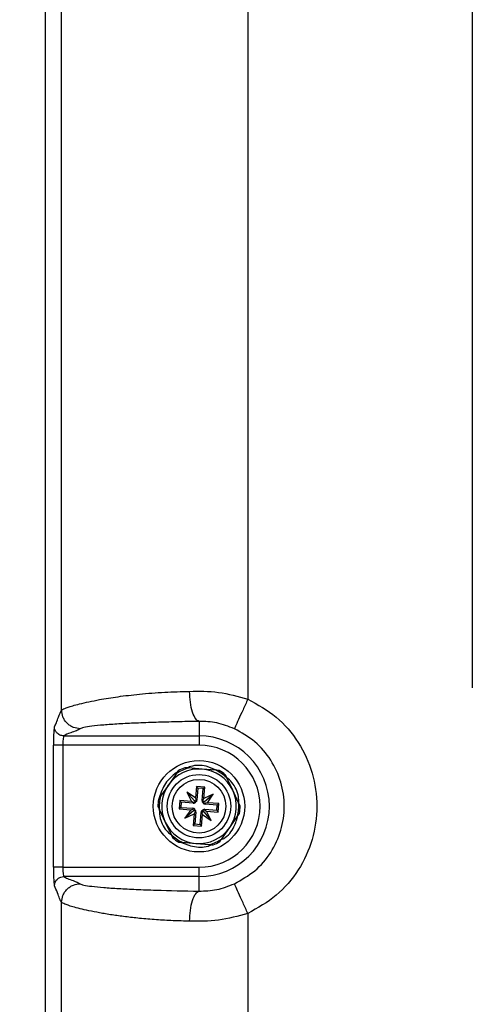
# Paper-space layout 'Sheet1' of a CAD drawing. Header units: millimetres. Extents: x -7 to 413, y -20 to 277.
# Tile 25 of 108: x 32 to 41, y 172 to 194. Entities that reach past the tile are written whole.
import ezdxf

# ---------------------------------------------------------------- set-up
doc = ezdxf.new("R2010")
doc.units = ezdxf.units.MM
doc.header["$PDSIZE"] = -1
doc.styles.add('SLDTEXTSTYLE1', font='TXT', dxfattribs={"width": 0.75})
doc.dimstyles.new('SLDDIMSTYLE1', dxfattribs={"dimtxt": 2.5, "dimasz": 3, "dimexe": 0, "dimexo": 0.0625, "dimtad": 1, "dimdec": 1, "dimlfac": 5, "dimrnd": 1e-09, "dimzin": 4, "dimdsep": 46, "dimtxsty": 'SLDTEXTSTYLE1', "dimblk1": 'CLOSED', "dimblk2": 'CLOSED', "dimsah": 1, "dimcen": 0.09, "dimadec": 0, "dimazin": 1, "dimtfac": 1, "dimtofl": 0, "dimtmove": 0, "dimatfit": 3, "dimldrblk": 'CLOSED', "dimfxl": 0, "dimfrac": 2, "dimtolj": 1, "dimtzin": 12, "dimarcsym": 0})

# ---------------------------------------------------------------- blocks, each defined once
blk = doc.blocks.new('_Closed')
at = {"color": 0, "linetype": 'ByBlock', "lineweight": -2}
for p, q in [((-1, 0.166667), (0, 0)), ((-1, 0.166667), (-1, -0.166667)), ((0, 0), (-1, -0.166667)), ((0, 0), (-1, 0))]:
    blk.add_line(p, q, dxfattribs=at)
blk = doc.blocks.new('_D_8')
at = {"color": 0, "linetype": 'Continuous', "lineweight": -2}
for p, q in [((35.518, 233.934), (12.754, 233.934)), ((12.754, 230.934), (12.754, 122.534)), ((35.518, 119.534), (12.754, 119.534))]:
    blk.add_line(p, q, dxfattribs=at)
at = {"layer": 'Defpoints', "color": 0}
for p in [(35.58, 233.934), (12.754, 119.534), (35.58, 119.534)]:
    blk.add_point(p, dxfattribs=at)
at = {"color": 0, "lineweight": -2, "xscale": 3, "yscale": 3, "zscale": 3}
for p, rotation in [((12.754, 233.934), 90.0000000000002), ((12.754, 119.534), 270.0000000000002)]:
    blk.add_blockref('_Closed', p, dxfattribs=dict(at, rotation=rotation))
at = {"color": 0, "lineweight": 18, "insert": (9.629, 176.734), "char_height": 2.5, "attachment_point": 2, "rotation": 90, "style": 'SLDTEXTSTYLE1'}
blk.add_mtext('\\A1;572.0', dxfattribs=at)

psp = doc.layouts.new('Sheet1')

# ---------------------------------------------------------------- linework, layer by layer
at = {"color": 7, "linetype": 'Continuous', "lineweight": 25}
for p, q in [((32.32, 222.935), (32.32, 130.534)), ((41.48, 215.834), (41.48, 179.274)), ((32.673, 178.798), (32.673, 215.071)), ((36.668, 214.835), (36.668, 179.034)), ((35.62, 178.556), (35.62, 178.244)), ((32.719, 178.244), (35.62, 178.244)), ((35.62, 178.244), (35.62, 178.045)), ((32.499, 175.424), (32.499, 178.045)), ((32.699, 178.045), (32.499, 178.045)), ((35.62, 178.045), (32.699, 178.045)), ((32.699, 178.045), (32.699, 175.424)), ((35.686, 177.532), (35.393, 177.556)), ((35.979, 177.508), (35.686, 177.532)), ((35.13, 177.431), (34.963, 177.19)), ((36.344, 177.077), (36.218, 177.342)), ((34.963, 177.19), (34.795, 176.948)), ((35.565, 177.16), (35.545, 176.913)), ((35.744, 177.146), (35.565, 177.16)), ((35.597, 177.123), (35.565, 177.16)), ((35.597, 177.123), (35.576, 176.868)), ((35.707, 177.114), (35.597, 177.123)), ((35.686, 176.859), (35.707, 177.114)), ((35.707, 177.114), (35.744, 177.146)), ((35.724, 176.898), (35.744, 177.146)), ((36.469, 176.811), (36.344, 177.077)), ((35.209, 176.858), (35.195, 176.679)), ((35.457, 176.838), (35.209, 176.858)), ((35.241, 176.821), (35.209, 176.858)), ((35.545, 176.913), (35.362, 177.039)), ((35.362, 177.039), (35.457, 176.838)), ((35.52, 176.853), (35.362, 177.039)), ((35.497, 176.819), (35.457, 176.838)), ((35.52, 176.853), (35.54, 176.81)), ((35.559, 176.826), (35.52, 176.853)), ((35.545, 176.913), (35.557, 176.87)), ((35.576, 176.868), (35.557, 176.87)), ((35.686, 176.859), (35.705, 176.858)), ((35.739, 176.835), (35.696, 176.815)), ((35.705, 176.858), (35.724, 176.898)), ((35.712, 176.796), (35.739, 176.835)), ((35.925, 176.993), (35.724, 176.898)), ((35.739, 176.835), (35.925, 176.993)), ((35.799, 176.81), (35.925, 176.993)), ((34.772, 176.658), (34.897, 176.392)), ((35.232, 176.711), (35.195, 176.679)), ((35.195, 176.679), (35.442, 176.659)), ((35.241, 176.821), (35.232, 176.711)), ((35.232, 176.711), (35.486, 176.69)), ((35.495, 176.8), (35.241, 176.821)), ((35.442, 176.659), (35.316, 176.476)), ((35.502, 176.634), (35.316, 176.476)), ((35.442, 176.659), (35.485, 176.671)), ((35.486, 176.69), (35.485, 176.671)), ((35.495, 176.8), (35.497, 176.819)), ((35.529, 176.673), (35.502, 176.634)), ((35.502, 176.634), (35.545, 176.654)), ((35.682, 176.643), (35.721, 176.616)), ((35.721, 176.616), (35.701, 176.659)), ((35.746, 176.669), (35.744, 176.65)), ((35.744, 176.65), (35.784, 176.631)), ((35.746, 176.669), (36, 176.648)), ((35.755, 176.779), (35.756, 176.798)), ((36.009, 176.758), (35.755, 176.779)), ((35.799, 176.81), (35.756, 176.798)), ((35.879, 176.429), (35.784, 176.631)), ((35.784, 176.631), (36.032, 176.61)), ((36.046, 176.79), (35.799, 176.81)), ((36, 176.648), (36.009, 176.758)), ((36, 176.648), (36.032, 176.61)), ((36.009, 176.758), (36.046, 176.79)), ((36.032, 176.61), (36.046, 176.79)), ((35.316, 176.476), (35.517, 176.571)), ((35.517, 176.571), (35.497, 176.323)), ((35.536, 176.611), (35.517, 176.571)), ((35.555, 176.609), (35.534, 176.355)), ((35.555, 176.609), (35.536, 176.611)), ((35.644, 176.346), (35.665, 176.6)), ((35.665, 176.6), (35.684, 176.599)), ((35.676, 176.308), (35.696, 176.556)), ((35.696, 176.556), (35.684, 176.599)), ((35.696, 176.556), (35.879, 176.429)), ((35.721, 176.616), (35.879, 176.429)), ((36.278, 176.279), (36.446, 176.521)), ((34.897, 176.392), (35.023, 176.126)), ((35.534, 176.355), (35.497, 176.323)), ((35.497, 176.323), (35.676, 176.308)), ((35.534, 176.355), (35.644, 176.346)), ((35.644, 176.346), (35.676, 176.308)), ((36.111, 176.037), (36.278, 176.279)), ((35.262, 175.961), (35.555, 175.937)), ((35.555, 175.937), (35.848, 175.913)), ((32.699, 175.424), (32.499, 175.424)), ((32.699, 175.424), (35.62, 175.424)), ((35.62, 175.224), (35.62, 175.424)), ((35.62, 175.224), (32.719, 175.224)), ((35.62, 174.913), (35.62, 175.224)), ((32.673, 138.398), (32.673, 174.671)), ((36.668, 174.435), (36.668, 138.634))]:
    psp.add_line(p, q, dxfattribs=at)
for radius in [0.98, 0.68, 0.576]:
    psp.add_circle((35.62, 176.734), radius, dxfattribs=at)
for centre, radius, start, end in [((35.62, 176.734), 1.51, 270, 90), ((35.62, 176.734), 1.31, 270, 90), ((35.62, 176.734), 0.8, 85.3207, 145.3207), ((35.62, 176.734), 0.852, 105.5065, 125.1349), ((35.62, 176.734), 0.882, 110.2227, 120.4188), ((35.62, 176.734), 0.8, 25.3207, 85.3207), ((35.62, 176.734), 0.852, 45.5065, 65.1349), ((35.62, 176.734), 0.882, 50.2227, 60.4188), ((35.62, 176.734), 0.8, 145.3207, 205.3207), ((35.62, 176.734), 0.8, 325.3207, 25.3207), ((35.62, 176.734), 0.882, 170.2227, 180.4188), ((35.62, 176.734), 0.852, 165.5065, 185.1349), ((35.502, 176.875), 0.075, 319.6507, 355.3207), ((35.761, 176.853), 0.075, 175.3207, 210.9907), ((35.48, 176.615), 0.075, 49.6507, 85.3207), ((35.502, 176.875), 0.075, 265.3207, 300.9907), ((35.48, 176.615), 0.075, 355.3207, 30.9907), ((35.739, 176.594), 0.075, 139.6507, 175.3207), ((35.739, 176.594), 0.075, 85.3207, 120.9907), ((35.761, 176.853), 0.075, 229.6507, 265.3207), ((35.62, 176.734), 0.852, 345.5065, 5.1349), ((35.62, 176.734), 0.882, 350.2227, 0.4188), ((35.62, 176.734), 0.8, 205.3207, 265.3207), ((35.62, 176.734), 0.8, 265.3207, 325.3207), ((35.62, 176.734), 0.852, 225.5065, 245.1349), ((35.62, 176.734), 0.882, 230.2227, 240.4188), ((35.62, 176.734), 0.852, 285.5065, 305.1349), ((35.62, 176.734), 0.882, 290.2227, 300.4188)]:
    psp.add_arc(centre, radius, start, end, dxfattribs=at)
for centre, major_axis, ratio, start_param, end_param in [((32.52, 178.045), (0, 0.4), 0.052408, 0.05236, 1.570796), ((32.72, 178.045), (0, 0.2), 0.104816, 0.05236, 1.570796), ((35.469, 176.828), (0.0581, 0.0839), 0.833591, 5.212777, 5.681932), ((35.785, 176.802), (-0.0436, 0.0922), 0.833591, 0.601253, 1.070408), ((35.527, 176.583), (0.0839, -0.0581), 0.833591, 2.071184, 2.540339), ((35.552, 176.899), (0.0922, 0.0436), 0.833591, 3.742846, 4.212001), ((35.456, 176.666), (-0.0436, 0.0922), 0.833591, 3.742846, 4.212001), ((35.772, 176.641), (0.0581, 0.0839), 0.833591, 2.071184, 2.540339), ((35.689, 176.57), (0.0922, 0.0436), 0.833591, 0.601253, 1.070408), ((35.714, 176.885), (0.0839, -0.0581), 0.833591, 5.212777, 5.681932), ((32.52, 175.424), (0, 0.4), 0.052408, 1.570796, 3.089233), ((32.72, 175.424), (0, 0.2), 0.104816, 1.570796, 3.089233)]:
    psp.add_ellipse(centre, major_axis=major_axis, ratio=ratio, start_param=start_param, end_param=end_param, dxfattribs=at)
for points, knots in [([(32.673, 178.798), (32.68, 178.803), (32.693, 178.812), (32.739, 178.833), (32.809, 178.859), (32.913, 178.892), (33.059, 178.931), (33.251, 178.976), (33.519, 179.029), (33.874, 179.087), (34.345, 179.143), (34.862, 179.185), (35.239, 179.196), (35.419, 179.2)], [0, 0, 0, 0, 0.055721, 0.115824, 0.18032, 0.249218, 0.327746, 0.415754, 0.499116, 0.624638, 0.749439, 0.8804, 1, 1, 1, 1]), ([(35.419, 179.2), (35.624, 179.203), (36.04, 179.207), (36.457, 179.092), (36.668, 179.034)], [0, 0, 0, 0, 0.493703, 1, 1, 1, 1]), ([(35.62, 178.556), (35.596, 178.569), (35.545, 178.594), (35.478, 178.745), (35.431, 178.958), (35.423, 179.122), (35.419, 179.2)], [0, 0, 0, 0, 0.24074, 0.5, 0.75926, 1, 1, 1, 1]), ([(36.668, 179.034), (36.632, 178.956), (36.559, 178.795), (36.463, 178.585), (36.395, 178.436), (36.384, 178.41), (36.378, 178.398)], [0, 0, 0, 0, 0.2407727, 0.5, 0.7592273, 1, 1, 1, 1]), ([(32.519, 178.444), (32.534, 178.467), (32.562, 178.513), (32.613, 178.683), (32.651, 178.754), (32.673, 178.798)], [0, 0, 0, 0, 0.279612, 0.560209, 1, 1, 1, 1]), ([(33.073, 178.398), (33.022, 178.404), (32.945, 178.412), (32.852, 178.462), (32.788, 178.514), (32.737, 178.578), (32.687, 178.671), (32.679, 178.748), (32.673, 178.798)], [0, 0, 0, 0, 0.2394947, 0.3683849, 0.5, 0.6316151, 0.7605053, 1, 1, 1, 1]), ([(35.62, 178.556), (35.459, 178.553), (35.14, 178.547), (34.686, 178.534), (34.268, 178.519), (33.889, 178.5), (33.566, 178.478), (33.311, 178.453), (33.131, 178.426), (33.092, 178.408), (33.073, 178.398)], [0, 0, 0, 0, 0.1230696, 0.2427403, 0.3677331, 0.4901507, 0.6161008, 0.7432664, 0.8714085, 1, 1, 1, 1]), ([(36.378, 178.398), (36.253, 178.446), (36.003, 178.543), (35.748, 178.552), (35.62, 178.556)], [0, 0, 0, 0, 0.500678, 1, 1, 1, 1]), ([(32.719, 178.244), (32.691, 178.248), (32.632, 178.255), (32.565, 178.309), (32.526, 178.377), (32.521, 178.422), (32.519, 178.444)], [0, 0, 0, 0, 0.270296, 0.56242, 0.789702, 1, 1, 1, 1]), ([(33.073, 178.398), (33.05, 178.384), (33.003, 178.355), (32.834, 178.304), (32.762, 178.267), (32.719, 178.244)], [0, 0, 0, 0, 0.2796116, 0.5602085, 1, 1, 1, 1]), ([(35.174, 177.495), (35.174, 177.495), (35.174, 177.495), (35.173, 177.493), (35.169, 177.488), (35.159, 177.474), (35.145, 177.454), (35.134, 177.438), (35.13, 177.431)], [0, 0, 0, 0, 0.0354593, 0.0982543, 0.1956978, 0.3674159, 0.7405036, 1, 1, 1, 1]), ([(35.393, 177.556), (35.391, 177.556), (35.376, 177.557), (35.356, 177.559), (35.335, 177.56), (35.324, 177.561), (35.318, 177.562), (35.316, 177.562), (35.316, 177.562), (35.316, 177.562)], [0, 0, 0, 0, 0.052049, 0.488754, 0.651291, 0.814795, 0.89588, 0.977774, 1, 1, 1, 1]), ([(35.99, 177.507), (35.919, 177.539), (35.748, 177.617), (35.511, 177.622), (35.381, 177.561), (35.351, 177.547)], [0, 0, 0, 0, 0.351722, 0.849864, 1, 1, 1, 1]), ([(36.056, 177.501), (36.056, 177.501), (36.055, 177.501), (36.051, 177.502), (36.041, 177.503), (36.017, 177.505), (35.994, 177.506), (35.979, 177.508)], [0, 0, 0, 0, 0.057915, 0.136283, 0.258182, 0.495083, 1, 1, 1, 1]), ([(35.134, 177.455), (35.047, 177.384), (34.873, 177.239), (34.804, 177.022), (34.769, 176.914)], [0, 0, 0, 0, 0.495834, 1, 1, 1, 1]), ([(36.218, 177.342), (36.212, 177.355), (36.203, 177.373), (36.193, 177.394), (36.188, 177.405), (36.185, 177.411), (36.185, 177.412), (36.185, 177.412), (36.185, 177.412)], [0, 0, 0, 0, 0.470314, 0.631499, 0.834257, 0.912017, 0.990529, 1, 1, 1, 1]), ([(36.472, 176.805), (36.472, 176.85), (36.472, 177.007), (36.377, 177.209), (36.254, 177.315), (36.215, 177.347)], [0, 0, 0, 0, 0.217733, 0.756405, 1, 1, 1, 1]), ([(34.795, 176.948), (34.787, 176.936), (34.776, 176.92), (34.762, 176.9), (34.756, 176.891), (34.752, 176.885), (34.751, 176.884), (34.751, 176.884), (34.751, 176.884)], [0, 0, 0, 0, 0.470314, 0.631499, 0.834257, 0.912017, 0.990529, 1, 1, 1, 1]), ([(34.739, 176.728), (34.739, 176.728), (34.739, 176.728), (34.74, 176.725), (34.744, 176.717), (34.754, 176.696), (34.764, 176.674), (34.772, 176.658), (34.772, 176.658)], [0, 0, 0, 0, 0.0532272, 0.1177225, 0.2272192, 0.4303077, 0.9973512, 1, 1, 1, 1]), ([(34.769, 176.663), (34.773, 176.6), (34.783, 176.426), (34.885, 176.226), (35.001, 176.137), (35.028, 176.116)], [0, 0, 0, 0, 0.302783, 0.835179, 1, 1, 1, 1]), ([(36.502, 176.741), (36.502, 176.741), (36.502, 176.741), (36.501, 176.744), (36.497, 176.751), (36.487, 176.773), (36.477, 176.795), (36.469, 176.811), (36.469, 176.811)], [0, 0, 0, 0, 0.0532272, 0.1177225, 0.2272192, 0.4303077, 0.9973513, 1, 1, 1, 1]), ([(36.098, 176.019), (36.116, 176.027), (36.234, 176.083), (36.378, 176.266), (36.432, 176.453), (36.455, 176.535)], [0, 0, 0, 0, 0.0928932, 0.6049315, 1, 1, 1, 1]), ([(36.446, 176.521), (36.454, 176.533), (36.465, 176.549), (36.479, 176.568), (36.485, 176.578), (36.489, 176.583), (36.49, 176.585), (36.49, 176.585), (36.49, 176.585)], [0, 0, 0, 0, 0.470314, 0.631499, 0.834257, 0.912017, 0.990529, 1, 1, 1, 1]), ([(35.023, 176.126), (35.029, 176.113), (35.038, 176.096), (35.048, 176.074), (35.053, 176.064), (35.056, 176.058), (35.056, 176.057), (35.056, 176.057), (35.056, 176.057)], [0, 0, 0, 0, 0.470314, 0.631499, 0.834257, 0.912017, 0.990529, 1, 1, 1, 1]), ([(36.067, 175.974), (36.067, 175.974), (36.067, 175.974), (36.068, 175.976), (36.072, 175.981), (36.082, 175.995), (36.096, 176.015), (36.107, 176.031), (36.111, 176.037)], [0, 0, 0, 0, 0.035459, 0.098254, 0.195698, 0.367416, 0.740504, 1, 1, 1, 1]), ([(35.185, 175.967), (35.185, 175.967), (35.186, 175.967), (35.19, 175.967), (35.202, 175.966), (35.226, 175.964), (35.248, 175.962), (35.262, 175.961)], [0, 0, 0, 0, 0.065398, 0.147169, 0.277243, 0.536186, 1, 1, 1, 1]), ([(35.204, 175.97), (35.308, 175.93), (35.513, 175.85), (35.764, 175.85), (35.872, 175.905), (35.882, 175.91)], [0, 0, 0, 0, 0.4784997, 0.9542099, 1, 1, 1, 1]), ([(35.848, 175.913), (35.856, 175.912), (35.876, 175.911), (35.9, 175.909), (35.917, 175.907), (35.923, 175.907), (35.925, 175.907), (35.925, 175.907), (35.925, 175.907)], [0, 0, 0, 0, 0.246947, 0.653624, 0.816136, 0.89856, 0.968235, 1, 1, 1, 1]), ([(32.519, 175.025), (32.523, 175.053), (32.53, 175.112), (32.584, 175.179), (32.651, 175.218), (32.697, 175.222), (32.719, 175.224)], [0, 0, 0, 0, 0.270296, 0.56242, 0.789702, 1, 1, 1, 1]), ([(32.719, 175.224), (32.742, 175.21), (32.788, 175.181), (32.957, 175.13), (33.029, 175.093), (33.073, 175.07)], [0, 0, 0, 0, 0.279612, 0.560209, 1, 1, 1, 1]), ([(32.673, 174.671), (32.659, 174.694), (32.63, 174.74), (32.579, 174.91), (32.542, 174.981), (32.519, 175.025)], [0, 0, 0, 0, 0.2796116, 0.5602085, 1, 1, 1, 1]), ([(32.673, 174.671), (32.679, 174.721), (32.687, 174.798), (32.737, 174.891), (32.788, 174.955), (32.852, 175.007), (32.945, 175.057), (33.022, 175.065), (33.073, 175.07)], [0, 0, 0, 0, 0.239495, 0.368385, 0.5, 0.631615, 0.760505, 1, 1, 1, 1]), ([(33.073, 175.07), (33.092, 175.061), (33.131, 175.042), (33.311, 175.016), (33.566, 174.991), (33.889, 174.969), (34.268, 174.95), (34.824, 174.929), (35.304, 174.919), (35.62, 174.913)], [0, 0, 0, 0, 0.1286469, 0.2568441, 0.3840644, 0.5100688, 0.6325136, 0.7575857, 1, 1, 1, 1]), ([(35.62, 174.913), (35.748, 174.917), (36.003, 174.926), (36.253, 175.022), (36.378, 175.071)], [0, 0, 0, 0, 0.499533, 1, 1, 1, 1]), ([(36.668, 174.435), (36.632, 174.512), (36.559, 174.674), (36.463, 174.884), (36.395, 175.033), (36.384, 175.058), (36.378, 175.071)], [0, 0, 0, 0, 0.240773, 0.5, 0.759227, 1, 1, 1, 1]), ([(35.419, 174.268), (35.423, 174.347), (35.431, 174.511), (35.478, 174.723), (35.545, 174.875), (35.596, 174.9), (35.62, 174.913)], [0, 0, 0, 0, 0.24074, 0.5, 0.75926, 1, 1, 1, 1]), ([(35.419, 174.268), (35.3, 174.271), (35.055, 174.277), (34.695, 174.298), (34.352, 174.327), (34.036, 174.362), (33.747, 174.403), (33.485, 174.447), (33.255, 174.492), (33.063, 174.537), (32.876, 174.587), (32.728, 174.637), (32.69, 174.66), (32.673, 174.671)], [0, 0, 0, 0, 0.078509, 0.162055, 0.250678, 0.331921, 0.413267, 0.501108, 0.584458, 0.667772, 0.750985, 0.884259, 1, 1, 1, 1]), ([(36.668, 174.435), (36.457, 174.376), (36.04, 174.261), (35.625, 174.266), (35.419, 174.268)], [0, 0, 0, 0, 0.506085, 1, 1, 1, 1])]:
    psp.add_open_spline(points, degree=3, knots=knots, dxfattribs=at)
for points in [[(36.668, 179.034), (36.879, 178.916), (37.3, 178.68), (37.774, 178.118), (38.078, 177.457), (38.182, 176.734), (38.078, 176.011), (37.774, 175.351), (37.3, 174.789), (36.879, 174.553), (36.668, 174.435)], [(36.378, 175.071), (36.531, 175.156), (36.836, 175.327), (37.178, 175.733), (37.398, 176.211), (37.473, 176.734), (37.398, 177.257), (37.178, 177.735), (36.836, 178.142), (36.531, 178.313), (36.378, 178.398)]]:
    psp.add_open_spline(points, degree=3, dxfattribs=at)

# ---------------------------------------------------------------- dimensions: what is measured, and where the dimension line sits
at = {"color": 7, "linetype": 'Continuous', "lineweight": 18}
dim = psp.add_linear_dim(base=(12.754, 119.534), p1=(35.58, 233.934), p2=(35.58, 119.534), angle=90, dimstyle='SLDDIMSTYLE1', dxfattribs=at)
dim.commit()
dim.dimension.update_dxf_attribs({"geometry": '_D_8', "text_midpoint": (12.754, 176.734), "dimtype": 160})

doc.saveas('drawing.dxf')
